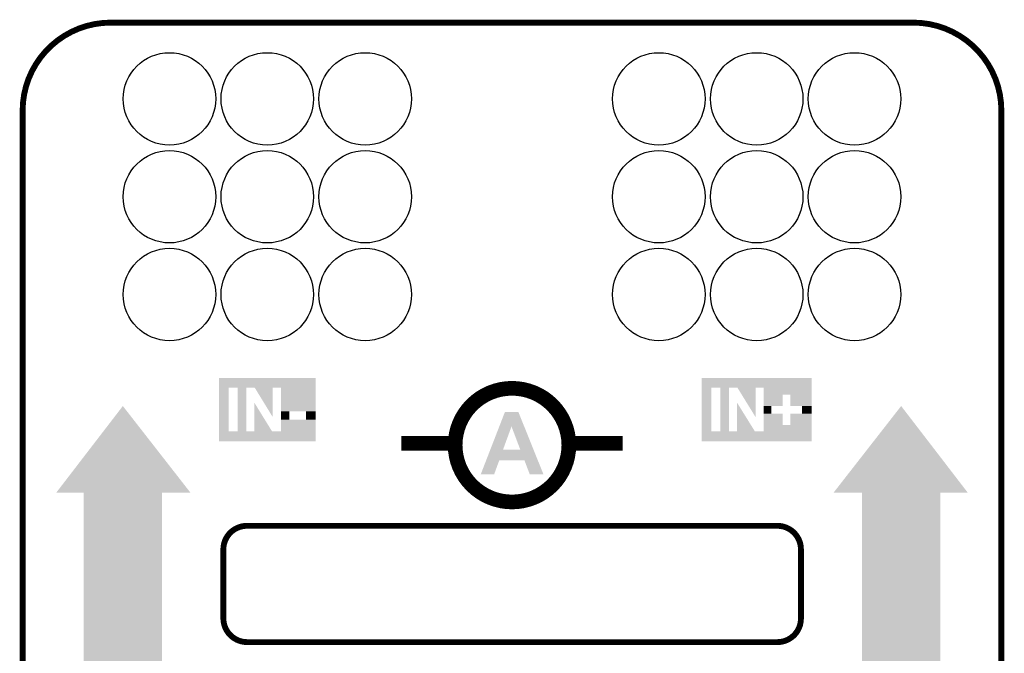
# Model space of a CAD drawing. Extents: x -1.3 to 24.2, y -3.9 to 53.4.
# Tile 44 of 44: x -1.3 to 24.2, y 37 to 53.4. Entities that reach past the tile are written whole.
import ezdxf

# ---------------------------------------------------------------- set-up
doc = ezdxf.new("R2010")
doc.units = 0
doc.layers.get('0').update_dxf_attribs({"linetype": 'CONTINUOUS'})
for name, color, linetype in [('CURRENT_13_CLICK_V100_GKO', 5, 'CONTINUOUS'), ('CURRENT_13_CLICK_V100_GTO', 14, 'CONTINUOUS'), ('CURRENT_13_CLICK_V100_GTS', 12, 'CONTINUOUS')]:
    doc.layers.add(name, color=color, linetype=linetype)

# ---------------------------------------------------------------- blocks, each defined once
blk = doc.blocks.new('ROUND_21')
blk.add_circle((0, 0), 1.2)

msp = doc.modelspace()

# ---------------------------------------------------------------- linework, layer by layer
at = {"layer": 'CURRENT_13_CLICK_V100_GKO', "const_width": 0.1524}
for points in [[(1.016, 53.34, 0.4142136), (-1.27, 51.054)], [(24.13, 51.054, 0.4142136), (21.844, 53.34)], [(4.55422, 40.2717, 0.4129997), (3.93954, 39.66464)], [(18.92808, 39.66464, 0.4142193), (18.3134, 40.2717)], [(3.93954, 37.86378, 0.4142249), (4.56438, 37.25164)], [(18.3134, 37.25164, 0.4142136), (18.92808, 37.86124)]]:
    msp.add_lwpolyline(points, format="xyb", dxfattribs=at)
for points in [[(1.016, 53.34), (21.844, 53.34)], [(-1.27, -3.81), (-1.27, 51.054)], [(24.13, -1.27), (24.13, 51.054)], [(4.55422, 40.2717), (18.3134, 40.2717)], [(3.93954, 37.86378), (3.93954, 39.66464)], [(18.92808, 37.86124), (18.92808, 39.66464)], [(4.56438, 37.25164), (18.3134, 37.25164)]]:
    msp.add_lwpolyline(points, dxfattribs=at)
at = {"layer": 'CURRENT_13_CLICK_V100_GTO', "const_width": 0.381}
msp.add_lwpolyline([(9.95426, 42.3672, 1), (12.90574, 42.3672, 1)], format="xyb", close=True, dxfattribs=at)
for points in [[(8.5598, 42.418), (9.9568, 42.418)], [(12.9032, 42.418), (14.3002, 42.418)]]:
    msp.add_lwpolyline(points, dxfattribs=at)
at = {"layer": 'CURRENT_13_CLICK_V100_GTO'}
for points in [[(3.82526, 43.86072), (3.825262, 44.114696), (6.334756, 43.86072), (6.33476, 44.114696)], [(3.825262, 44.114696), (3.825264, 44.11472), (6.33476, 44.114696), (3.825264, 44.11472)], [(16.35254, 43.86072), (16.352542, 44.114696), (19.207476, 43.86072), (19.20748, 44.114696)], [(16.352542, 44.114696), (16.352544, 44.11472), (19.20748, 44.114696), (16.352544, 44.11472)], [(3.825242, 42.722822), (3.82526, 43.860718), (4.079242, 42.722822), (4.079262, 43.860718)], [(3.82526, 43.860718), (3.82526, 43.86072), (4.732282, 43.860718), (4.752376, 43.86072)], [(4.310356, 43.860698), (4.310358, 43.860718), (4.531362, 43.860698), (4.732282, 43.860718)], [(4.310356, 42.722822), (4.310356, 43.860698), (4.531362, 42.722822), (4.531362, 43.860698)], [(4.75239, 43.860698), (4.752376, 43.86072), (6.334756, 43.860698), (6.334756, 43.86072)], [(5.222198, 43.093706), (4.75239, 43.860698), (5.222198, 43.093706), (5.22224, 43.860698)], [(5.435586, 43.246038), (5.435598, 43.860698), (6.334746, 43.246038), (6.334756, 43.860698)], [(16.352522, 42.722822), (16.35254, 43.86072), (16.60652, 42.722822), (16.606542, 43.86072)], [(16.83764, 43.860718), (16.606542, 43.86072), (17.05866, 43.860718), (17.058662, 43.86072)], [(16.837638, 42.722822), (16.83764, 43.860718), (17.05864, 42.722822), (17.05866, 43.860718)], [(17.279624, 43.86071), (17.058662, 43.86072), (17.75208, 43.86071), (17.752082, 43.86072)], [(17.75206, 43.093718), (17.279624, 43.86071), (17.75206, 43.093718), (17.75208, 43.86071)], [(17.96286, 43.860718), (17.752082, 43.86072), (19.207476, 43.860718), (19.207476, 43.86072)], [(17.962858, 43.68038), (17.96286, 43.860718), (19.207472, 43.68038), (19.207476, 43.860718)], [(4.742156, 42.72281), (4.742184, 43.472016), (5.204456, 42.72281), (4.742184, 43.472016)], [(17.269438, 42.72281), (17.26946, 43.472022), (17.734278, 42.72281), (17.26946, 43.472022)], [(17.962858, 43.385762), (17.962858, 43.68038), (18.4531, 43.385762), (18.453122, 43.68038)], [(18.65376, 43.680358), (18.453122, 43.68038), (19.207472, 43.680358), (19.207472, 43.68038)], [(18.653782, 43.38574), (18.65376, 43.680358), (19.207468, 43.38574), (19.207472, 43.680358)], [(-0.396212, 41.13534), (1.33098, 43.383176), (3.083482, 41.13534), (1.33098, 43.383176)], [(5.435582, 43.027622), (5.435586, 43.246038), (5.651502, 43.027622), (5.651522, 43.246038)], [(6.080758, 43.246018), (5.651522, 43.246038), (6.334746, 43.246018), (6.334746, 43.246038)], [(6.080736, 43.0276), (6.080758, 43.246018), (6.334744, 43.0276), (6.334746, 43.246018)], [(11.100456, 42.852282), (11.24713, 43.230784), (11.74709, 42.852282), (11.595104, 43.230784)], [(11.24713, 43.230784), (11.247138, 43.2308), (11.595104, 43.230784), (11.247138, 43.2308)], [(17.962858, 43.38574), (17.962858, 43.385762), (18.155942, 43.38574), (18.4531, 43.385762)], [(17.962858, 43.182562), (17.962858, 43.38574), (18.15592, 43.182562), (18.155942, 43.38574)], [(18.95348, 43.385718), (18.653782, 43.38574), (19.207468, 43.385718), (19.207468, 43.38574)], [(18.953458, 43.18254), (18.95348, 43.385718), (19.207466, 43.18254), (19.207468, 43.385718)], [(19.776468, 41.13534), (21.52906, 43.383176), (23.256162, 41.13534), (21.52906, 43.383176)], [(5.435578, 42.722802), (5.435582, 43.0276), (6.334738, 42.722802), (6.334744, 43.0276)], [(5.435582, 43.0276), (5.435582, 43.027622), (6.080736, 43.0276), (5.651502, 43.027622)], [(17.962858, 43.18254), (17.962858, 43.182562), (18.453078, 43.18254), (18.15592, 43.182562)], [(17.962858, 42.887922), (17.962858, 43.18254), (18.4531, 42.887922), (18.453078, 43.18254)], [(18.653738, 42.8879), (18.65376, 43.182518), (19.207462, 42.8879), (19.207466, 43.182518)], [(18.65376, 43.182518), (18.953458, 43.18254), (19.207466, 43.182518), (19.207466, 43.18254)], [(3.82524, 42.468824), (3.825242, 42.7228), (6.334736, 42.468824), (6.334738, 42.7228)], [(3.825242, 42.7228), (3.825242, 42.722822), (4.310356, 42.7228), (4.079242, 42.722822)], [(4.310356, 42.7228), (4.310356, 42.722822), (4.742156, 42.7228), (4.531362, 42.722822)], [(4.742156, 42.722802), (4.742156, 42.72281), (5.435578, 42.722802), (5.204456, 42.72281)], [(4.742156, 42.7228), (4.742156, 42.722802), (6.334738, 42.7228), (6.334738, 42.722802)], [(10.866232, 42.247848), (11.100456, 42.852282), (11.19633, 42.247848), (11.417284, 42.852282)], [(11.64587, 42.24782), (11.417284, 42.852282), (11.989808, 42.24782), (11.74709, 42.852282)], [(16.35252, 42.468824), (16.352522, 42.7228), (19.207456, 42.468824), (19.207458, 42.7228)], [(16.352522, 42.7228), (16.352522, 42.722822), (16.837638, 42.7228), (16.60652, 42.722822)], [(16.837638, 42.7228), (16.837638, 42.722822), (17.269438, 42.7228), (17.05864, 42.722822)], [(17.269438, 42.7228), (17.269438, 42.72281), (17.962858, 42.7228), (17.734278, 42.72281)], [(17.962858, 42.8879), (17.962858, 42.887922), (18.653738, 42.8879), (18.4531, 42.887922)], [(17.962858, 42.7228), (17.962858, 42.8879), (19.207458, 42.7228), (19.207462, 42.8879)], [(6.334736, 42.4688), (3.82524, 42.468824), (6.334736, 42.4688), (6.334736, 42.468824)], [(19.207456, 42.4688), (16.35252, 42.468824), (19.207456, 42.4688), (19.207456, 42.468824)], [(10.75992, 41.9735), (10.866222, 42.24782), (12.099958, 41.9735), (11.989808, 42.24782)], [(10.866222, 42.24782), (10.866232, 42.247848), (11.64587, 42.24782), (11.19633, 42.247848)], [(10.617212, 41.605232), (10.759912, 41.973482), (10.965172, 41.605232), (11.099796, 41.973482)], [(10.759912, 41.973482), (10.75992, 41.9735), (11.099796, 41.973482), (11.752562, 41.9735)], [(11.892276, 41.605216), (11.752562, 41.9735), (12.24784, 41.605216), (12.099958, 41.9735)], [(10.965162, 41.6052), (10.617212, 41.605232), (10.965162, 41.6052), (10.965172, 41.605232)], [(12.247846, 41.6052), (12.24784, 41.605216), (12.247846, 41.6052), (11.892276, 41.605216)], [(0.314936, 41.1353), (-0.396212, 41.13534), (3.083512, 41.1353), (3.083482, 41.13534)], [(0.314938, 41.135276), (0.314936, 41.1353), (2.34696, 41.135276), (3.083512, 41.1353)], [(0.31496, 33.5026), (0.314938, 41.135276), (2.34696, 33.5026), (2.34696, 41.135276)], [(20.513016, 41.1353), (19.776468, 41.13534), (23.256192, 41.1353), (23.256162, 41.13534)], [(20.513018, 41.135276), (20.513016, 41.1353), (22.54504, 41.135276), (23.256192, 41.1353)], [(20.51304, 33.5026), (20.513018, 41.135276), (22.54504, 33.5026), (22.54504, 41.135276)]]:
    msp.add_solid(points, dxfattribs=at)

# ---------------------------------------------------------------- block references
at = {"layer": 'CURRENT_13_CLICK_V100_GTS'}
for p in [(2.54, 51.3588), (5.08, 51.3588), (7.62, 51.3588), (15.24, 51.3588), (17.78, 51.3588), (20.32, 51.3588), (2.54, 48.8188), (5.08, 48.8188), (7.62, 48.8188), (15.24, 48.8188), (17.78, 48.8188), (20.32, 48.8188), (2.54, 46.2788), (5.08, 46.2788), (7.62, 46.2788), (15.24, 46.2788), (17.78, 46.2788), (20.32, 46.2788)]:
    msp.add_blockref('ROUND_21', p, dxfattribs=at)

doc.saveas('drawing.dxf')
